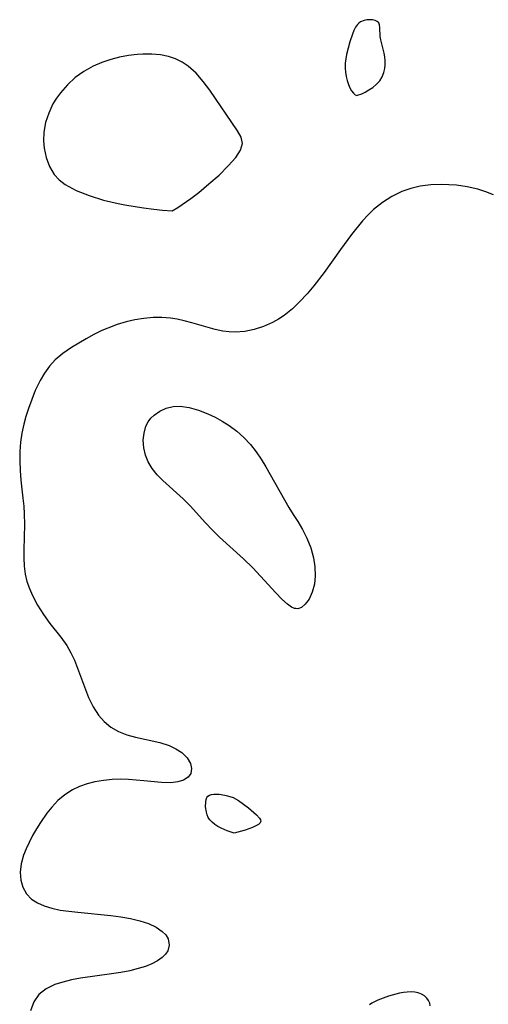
# Model space of a CAD drawing. Header units: metres. Extents: x 1073367 to 1082519, y 1569854 to 1574957.
# Tile 143 of 256: x 1074394 to 1074470, y 1573484 to 1573644. Entities that reach past the tile are written whole.
import ezdxf

# ---------------------------------------------------------------- set-up
doc = ezdxf.new("R2010")
doc.units = ezdxf.units.M
doc.layers.add('CGG_CurvaNivelLidar_v1', color=253, linetype='Continuous', lineweight=30)

msp = doc.modelspace()

# ---------------------------------------------------------------- linework, layer by layer
at = {"layer": 'CGG_CurvaNivelLidar_v1'}
for p, q in [((1074450.0347, 1573643.5726, 65.5), (1074449.5798, 1573643.4887, 65.5)), ((1074450.4935, 1573643.5936, 65.5), (1074450.0347, 1573643.5726, 65.5)), ((1074450.9356, 1573643.5568, 65.5), (1074450.4935, 1573643.5936, 65.5)), ((1074451.3397, 1573643.4624, 65.5), (1074450.9356, 1573643.5568, 65.5)), ((1074448.1958, 1573642.3831, 65.5), (1074447.9171, 1573641.851, 65.5)), ((1074448.5189, 1573642.839, 65.5), (1074448.1958, 1573642.3831, 65.5)), ((1074448.7116, 1573643.0381, 65.5), (1074448.5189, 1573642.839, 65.5)), ((1074449.0146, 1573643.2593, 65.5), (1074448.7116, 1573643.0381, 65.5)), ((1074449.5798, 1573643.4887, 65.5), (1074449.0146, 1573643.2593, 65.5)), ((1074451.6815, 1573643.3055, 65.5), (1074451.3397, 1573643.4624, 65.5)), ((1074451.9331, 1573643.0761, 65.5), (1074451.6815, 1573643.3055, 65.5)), ((1074452.0808, 1573642.7413, 65.5), (1074451.9331, 1573643.0761, 65.5)), ((1074452.1366, 1573642.3324, 65.5), (1074452.0808, 1573642.7413, 65.5)), ((1074452.1799, 1573640.8433, 65.5), (1074452.1366, 1573642.3324, 65.5)), ((1074447.6717, 1573641.2646, 65.5), (1074447.2512, 1573639.989, 65.5)), ((1074447.9171, 1573641.851, 65.5), (1074447.6717, 1573641.2646, 65.5)), ((1074452.2693, 1573640.3343, 65.5), (1074452.1799, 1573640.8433, 65.5)), ((1074447.2512, 1573639.989, 65.5), (1074446.7482, 1573637.9524, 65.5)), ((1074452.8397, 1573638.1773, 65.5), (1074452.2693, 1573640.3343, 65.5)), ((1074409.947, 1573637.5171, 65.5), (1074408.5311, 1573637.1569, 65.5)), ((1074411.3797, 1573637.78, 65.5), (1074409.947, 1573637.5171, 65.5)), ((1074412.8155, 1573637.9473, 65.5), (1074411.3797, 1573637.78, 65.5)), ((1074413.7507, 1573638.0037, 65.5), (1074412.8155, 1573637.9473, 65.5)), ((1074415.1749, 1573638.0053, 65.5), (1074413.7507, 1573638.0037, 65.5)), ((1074416.565, 1573637.8849, 65.5), (1074415.1749, 1573638.0053, 65.5)), ((1074417.905, 1573637.6123, 65.5), (1074416.565, 1573637.8849, 65.5)), ((1074419.0201, 1573637.2268, 65.5), (1074417.905, 1573637.6123, 65.5)), ((1074420.0741, 1573636.7078, 65.5), (1074419.0201, 1573637.2268, 65.5)), ((1074446.7482, 1573637.9524, 65.5), (1074446.522, 1573636.547, 65.5)), ((1074452.9326, 1573637.5571, 65.5), (1074452.8397, 1573638.1773, 65.5)), ((1074452.9768, 1573636.9261, 65.5), (1074452.9326, 1573637.5571, 65.5)), ((1074405.6873, 1573636.0609, 65.5), (1074404.1754, 1573635.2098, 65.5)), ((1074407.0834, 1573636.669, 65.5), (1074405.6873, 1573636.0609, 65.5)), ((1074408.5311, 1573637.1569, 65.5), (1074407.0834, 1573636.669, 65.5)), ((1074421.0557, 1573636.0617, 65.5), (1074420.0741, 1573636.7078, 65.5)), ((1074422.3391, 1573634.9171, 65.5), (1074421.0557, 1573636.0617, 65.5)), ((1074446.522, 1573636.547, 65.5), (1074446.5031, 1573635.7551, 65.5)), ((1074446.5031, 1573635.7551, 65.5), (1074446.5551, 1573635.0765, 65.5)), ((1074452.7923, 1573635.0121, 65.5), (1074452.9314, 1573635.6635, 65.5)), ((1074452.9314, 1573635.6635, 65.5), (1074452.9765, 1573636.2922, 65.5)), ((1074452.9765, 1573636.2922, 65.5), (1074452.9768, 1573636.9261, 65.5)), ((1074402.7727, 1573634.2066, 65.5), (1074401.5032, 1573633.0602, 65.5)), ((1074404.1754, 1573635.2098, 65.5), (1074402.7727, 1573634.2066, 65.5)), ((1074423.4917, 1573633.5932, 65.5), (1074422.3391, 1573634.9171, 65.5)), ((1074446.5551, 1573635.0765, 65.5), (1074446.664, 1573634.3931, 65.5)), ((1074446.664, 1573634.3931, 65.5), (1074446.823, 1573633.7287, 65.5)), ((1074452.1065, 1573633.6966, 65.5), (1074452.5185, 1573634.3418, 65.5)), ((1074452.5185, 1573634.3418, 65.5), (1074452.7923, 1573635.0121, 65.5)), ((1074401.5032, 1573633.0602, 65.5), (1074400.3755, 1573631.7575, 65.5)), ((1074424.5549, 1573632.1643, 65.5), (1074423.4917, 1573633.5932, 65.5)), ((1074446.823, 1573633.7287, 65.5), (1074447.0254, 1573633.1071, 65.5)), ((1074447.0254, 1573633.1071, 65.5), (1074447.2766, 1573632.5257, 65.5)), ((1074447.2766, 1573632.5257, 65.5), (1074447.5572, 1573632.0414, 65.5)), ((1074450.3454, 1573632.1996, 65.5), (1074450.9773, 1573632.6262, 65.5)), ((1074450.9773, 1573632.6262, 65.5), (1074451.5813, 1573633.1271, 65.5)), ((1074451.5813, 1573633.1271, 65.5), (1074452.1065, 1573633.6966, 65.5)), ((1074399.7347, 1573630.8641, 65.5), (1074399.1673, 1573629.9294, 65.5)), ((1074400.3755, 1573631.7575, 65.5), (1074399.7347, 1573630.8641, 65.5)), ((1074429.0764, 1573625.5956, 65.5), (1074424.5549, 1573632.1643, 65.5)), ((1074447.5572, 1573632.0414, 65.5), (1074447.8529, 1573631.6756, 65.5)), ((1074447.8529, 1573631.6756, 65.5), (1074448.1428, 1573631.4371, 65.5)), ((1074448.1428, 1573631.4371, 65.5), (1074448.3743, 1573631.3265, 65.5)), ((1074448.3743, 1573631.3265, 65.5), (1074448.5, 1573631.3406, 65.5)), ((1074448.5, 1573631.3406, 65.5), (1074449.1972, 1573631.5931, 65.5)), ((1074449.1972, 1573631.5931, 65.5), (1074449.7357, 1573631.8532, 65.5)), ((1074449.7357, 1573631.8532, 65.5), (1074450.3454, 1573632.1996, 65.5)), ((1074399.1673, 1573629.9294, 65.5), (1074398.4742, 1573628.4518, 65.5)), ((1074398.4742, 1573628.4518, 65.5), (1074397.9759, 1573626.9119, 65.5)), ((1074397.9759, 1573626.9119, 65.5), (1074397.6845, 1573625.3389, 65.5)), ((1074397.6845, 1573625.3389, 65.5), (1074397.6188, 1573623.9513, 65.5)), ((1074429.6429, 1573624.5664, 65.5), (1074429.0764, 1573625.5956, 65.5)), ((1074429.8601, 1573623.5329, 65.5), (1074429.6429, 1573624.5664, 65.5)), ((1074397.6188, 1573623.9513, 65.5), (1074397.7135, 1573622.7551, 65.5)), ((1074429.5415, 1573622.4532, 65.5), (1074429.8601, 1573623.5329, 65.5)), ((1074397.7135, 1573622.7551, 65.5), (1074398.0396, 1573621.2388, 65.5)), ((1074398.0396, 1573621.2388, 65.5), (1074398.5906, 1573619.8103, 65.5)), ((1074427.5686, 1573619.8943, 65.5), (1074428.782, 1573621.2751, 65.5)), ((1074428.782, 1573621.2751, 65.5), (1074429.5415, 1573622.4532, 65.5)), ((1074398.5906, 1573619.8103, 65.5), (1074399.3805, 1573618.5166, 65.5)), ((1074426.0704, 1573618.4212, 65.5), (1074427.5686, 1573619.8943, 65.5)), ((1074399.3805, 1573618.5166, 65.5), (1074400.1446, 1573617.6646, 65.5)), ((1074424.4366, 1573616.9643, 65.5), (1074426.0704, 1573618.4212, 65.5)), ((1074400.1446, 1573617.6646, 65.5), (1074401.1522, 1573616.8823, 65.5)), ((1074401.1522, 1573616.8823, 65.5), (1074402.9266, 1573615.9147, 65.5)), ((1074422.7817, 1573615.6113, 65.5), (1074424.4366, 1573616.9643, 65.5)), ((1074458.6797, 1573616.5871, 65.5), (1074457.1675, 1573616.2426, 65.5)), ((1074460.3696, 1573616.8028, 65.5), (1074458.6797, 1573616.5871, 65.5)), ((1074462.0819, 1573616.8761, 65.5), (1074460.3696, 1573616.8028, 65.5)), ((1074463.3156, 1573616.8518, 65.5), (1074462.0819, 1573616.8761, 65.5)), ((1074464.5462, 1573616.7635, 65.5), (1074463.3156, 1573616.8518, 65.5)), ((1074466.2822, 1573616.5212, 65.5), (1074464.5462, 1573616.7635, 65.5)), ((1074467.982, 1573616.1335, 65.5), (1074466.2822, 1573616.5212, 65.5)), ((1074402.9266, 1573615.9147, 65.5), (1074405.0337, 1573615.0765, 65.5)), ((1074405.0337, 1573615.0765, 65.5), (1074407.3428, 1573614.3694, 65.5)), ((1074421.4873, 1573614.6321, 65.5), (1074422.7817, 1573615.6113, 65.5)), ((1074454.0766, 1573614.9636, 65.5), (1074452.5426, 1573613.9897, 65.5)), ((1074455.7044, 1573615.7457, 65.5), (1074454.0766, 1573614.9636, 65.5)), ((1074457.1675, 1573616.2426, 65.5), (1074455.7044, 1573615.7457, 65.5)), ((1074469.2909, 1573615.7135, 65.5), (1074467.982, 1573616.1335, 65.5)), ((1074470.5557, 1573615.1926, 65.5), (1074469.2909, 1573615.7135, 65.5)), ((1074407.3428, 1573614.3694, 65.5), (1074409.7259, 1573613.7946, 65.5)), ((1074409.7259, 1573613.7946, 65.5), (1074410.8342, 1573613.571, 65.5)), ((1074410.8342, 1573613.571, 65.5), (1074413.84, 1573613.0822, 65.5)), ((1074419.3958, 1573613.1806, 65.5), (1074421.4873, 1573614.6321, 65.5)), ((1074452.5426, 1573613.9897, 65.5), (1074451.1121, 1573612.8467, 65.5)), ((1074413.84, 1573613.0822, 65.5), (1074415.5337, 1573612.8717, 65.5)), ((1074415.5337, 1573612.8717, 65.5), (1074416.9274, 1573612.7325, 65.5)), ((1074416.9274, 1573612.7325, 65.5), (1074418.5, 1573612.6229, 65.5)), ((1074418.5, 1573612.6229, 65.5), (1074419.3958, 1573613.1806, 65.5)), ((1074450.2129, 1573611.9852, 65.5), (1074449.3162, 1573610.9995, 65.5)), ((1074451.1121, 1573612.8467, 65.5), (1074450.2129, 1573611.9852, 65.5)), ((1074449.3162, 1573610.9995, 65.5), (1074447.5373, 1573608.7874, 65.5)), ((1074447.5373, 1573608.7874, 65.5), (1074445.7465, 1573606.3558, 65.5)), ((1074445.7465, 1573606.3558, 65.5), (1074443.0978, 1573602.6056, 65.5)), ((1074443.0978, 1573602.6056, 65.5), (1074441.4549, 1573600.481, 65.5)), ((1074441.4549, 1573600.481, 65.5), (1074440.3419, 1573599.1573, 65.5)), ((1074440.3419, 1573599.1573, 65.5), (1074439.1845, 1573597.9012, 65.5)), ((1074439.1845, 1573597.9012, 65.5), (1074437.9696, 1573596.7384, 65.5)), ((1074437.9696, 1573596.7384, 65.5), (1074436.6249, 1573595.6581, 65.5)), ((1074409.5695, 1573594.1844, 65.5), (1074408.0491, 1573593.6235, 65.5)), ((1074410.9986, 1573594.6095, 65.5), (1074409.5695, 1573594.1844, 65.5)), ((1074412.4487, 1573594.9477, 65.5), (1074410.9986, 1573594.6095, 65.5)), ((1074413.9122, 1573595.1898, 65.5), (1074412.4487, 1573594.9477, 65.5)), ((1074415.383, 1573595.3211, 65.5), (1074413.9122, 1573595.1898, 65.5)), ((1074416.7872, 1573595.3285, 65.5), (1074415.383, 1573595.3211, 65.5)), ((1074418.1836, 1573595.2177, 65.5), (1074416.7872, 1573595.3285, 65.5)), ((1074419.2996, 1573595.043, 65.5), (1074418.1836, 1573595.2177, 65.5)), ((1074420.4025, 1573594.8043, 65.5), (1074419.2996, 1573595.043, 65.5)), ((1074421.666, 1573594.4673, 65.5), (1074420.4025, 1573594.8043, 65.5)), ((1074425.4234, 1573593.3605, 65.5), (1074421.666, 1573594.4673, 65.5)), ((1074434.7312, 1573594.4962, 65.5), (1074433.2834, 1573593.8506, 65.5)), ((1074435.6956, 1573595.0391, 65.5), (1074434.7312, 1573594.4962, 65.5)), ((1074436.6249, 1573595.6581, 65.5), (1074435.6956, 1573595.0391, 65.5)), ((1074405.8066, 1573592.5751, 65.5), (1074404.5573, 1573591.892, 65.5)), ((1074407.0913, 1573593.2068, 65.5), (1074405.8066, 1573592.5751, 65.5)), ((1074408.0491, 1573593.6235, 65.5), (1074407.0913, 1573593.2068, 65.5)), ((1074426.7078, 1573593.0906, 65.5), (1074425.4234, 1573593.3605, 65.5)), ((1074427.6995, 1573592.9777, 65.5), (1074426.7078, 1573593.0906, 65.5)), ((1074428.6979, 1573592.9486, 65.5), (1074427.6995, 1573592.9777, 65.5)), ((1074430.2632, 1573593.0657, 65.5), (1074428.6979, 1573592.9486, 65.5)), ((1074431.7886, 1573593.371, 65.5), (1074430.2632, 1573593.0657, 65.5)), ((1074433.2834, 1573593.8506, 65.5), (1074431.7886, 1573593.371, 65.5)), ((1074404.5573, 1573591.892, 65.5), (1074402.1679, 1573590.4373, 65.5)), ((1074400.7787, 1573589.4958, 65.5), (1074399.5118, 1573588.4495, 65.5)), ((1074402.1679, 1573590.4373, 65.5), (1074400.7787, 1573589.4958, 65.5)), ((1074399.5118, 1573588.4495, 65.5), (1074398.5883, 1573587.4425, 65.5)), ((1074397.7787, 1573586.3209, 65.5), (1074397.0735, 1573585.1071, 65.5)), ((1074398.5883, 1573587.4425, 65.5), (1074397.7787, 1573586.3209, 65.5)), ((1074397.0735, 1573585.1071, 65.5), (1074396.3083, 1573583.468, 65.5)), ((1074396.3083, 1573583.468, 65.5), (1074395.729, 1573582.0301, 65.5)), ((1074395.729, 1573582.0301, 65.5), (1074395.1971, 1573580.5535, 65.5)), ((1074395.1971, 1573580.5535, 65.5), (1074394.7963, 1573579.302, 65.5)), ((1074415.5403, 1573579.5228, 65.5), (1074416.4573, 1573580.1652, 65.5)), ((1074416.4573, 1573580.1652, 65.5), (1074417.5032, 1573580.6432, 65.5)), ((1074417.5032, 1573580.6432, 65.5), (1074418.6522, 1573580.9113, 65.5)), ((1074418.6522, 1573580.9113, 65.5), (1074419.7494, 1573580.9411, 65.5)), ((1074419.7494, 1573580.9411, 65.5), (1074421.2142, 1573580.7317, 65.5)), ((1074421.2142, 1573580.7317, 65.5), (1074422.7249, 1573580.3047, 65.5)), ((1074422.7249, 1573580.3047, 65.5), (1074424.254, 1573579.7077, 65.5)), ((1074394.7963, 1573579.302, 65.5), (1074394.4497, 1573578.0297, 65.5)), ((1074414.2193, 1573577.6989, 65.5), (1074414.5773, 1573578.4328, 65.5)), ((1074414.5773, 1573578.4328, 65.5), (1074415.0113, 1573579.0108, 65.5)), ((1074415.0113, 1573579.0108, 65.5), (1074415.5403, 1573579.5228, 65.5)), ((1074424.254, 1573579.7077, 65.5), (1074425.4373, 1573579.1479, 65.5)), ((1074425.4373, 1573579.1479, 65.5), (1074426.6031, 1573578.5118, 65.5)), ((1074426.6031, 1573578.5118, 65.5), (1074427.7372, 1573577.8012, 65.5)), ((1074394.1453, 1573576.5807, 65.5), (1074393.9308, 1573575.1112, 65.5)), ((1074394.4497, 1573578.0297, 65.5), (1074394.1453, 1573576.5807, 65.5)), ((1074413.8053, 1573575.419, 65.5), (1074413.9176, 1573576.6041, 65.5)), ((1074413.9176, 1573576.6041, 65.5), (1074414.2193, 1573577.6989, 65.5)), ((1074427.7372, 1573577.8012, 65.5), (1074428.9685, 1573576.8996, 65.5)), ((1074428.9685, 1573576.8996, 65.5), (1074430.1139, 1573575.8882, 65.5)), ((1074393.9308, 1573575.1112, 65.5), (1074393.807, 1573573.6288, 65.5)), ((1074413.8916, 1573574.1888, 65.5), (1074413.8053, 1573575.419, 65.5)), ((1074430.1139, 1573575.8882, 65.5), (1074431.147, 1573574.766, 65.5)), ((1074393.807, 1573573.6288, 65.5), (1074393.7757, 1573572.0755, 65.5)), ((1074414.1644, 1573573.0344, 65.5), (1074413.8916, 1573574.1888, 65.5)), ((1074431.147, 1573574.766, 65.5), (1074432.087, 1573573.5489, 65.5)), ((1074432.087, 1573573.5489, 65.5), (1074432.8934, 1573572.3546, 65.5)), ((1074393.7757, 1573572.0755, 65.5), (1074393.8303, 1573570.5229, 65.5)), ((1074414.615, 1573571.9059, 65.5), (1074414.1644, 1573573.0344, 65.5)), ((1074415.2379, 1573570.8325, 65.5), (1074414.615, 1573571.9059, 65.5)), ((1074432.8934, 1573572.3546, 65.5), (1074433.653, 1573571.1204, 65.5)), ((1074393.8303, 1573570.5229, 65.5), (1074393.9562, 1573568.9781, 65.5)), ((1074416.0292, 1573569.8323, 65.5), (1074415.2379, 1573570.8325, 65.5)), ((1074433.653, 1573571.1204, 65.5), (1074437.3938, 1573564.5149, 65.5)), ((1074393.9562, 1573568.9781, 65.5), (1074394.2994, 1573566.0502, 65.5)), ((1074416.9473, 1573568.8906, 65.5), (1074416.0292, 1573569.8323, 65.5)), ((1074420.2496, 1573565.9405, 65.5), (1074416.9473, 1573568.8906, 65.5)), ((1074394.2994, 1573566.0502, 65.5), (1074394.4276, 1573564.7637, 65.5)), ((1074421.4324, 1573564.7513, 65.5), (1074420.2496, 1573565.9405, 65.5)), ((1074394.4276, 1573564.7637, 65.5), (1074394.5109, 1573563.4781, 65.5)), ((1074423.8353, 1573562.0984, 65.5), (1074421.4324, 1573564.7513, 65.5)), ((1074437.3938, 1573564.5149, 65.5), (1074438.0765, 1573563.3731, 65.5)), ((1074394.5109, 1573563.4781, 65.5), (1074394.5333, 1573561.793, 65.5)), ((1074438.0765, 1573563.3731, 65.5), (1074438.8231, 1573562.2393, 65.5)), ((1074438.8231, 1573562.2393, 65.5), (1074439.595, 1573560.9796, 65.5)), ((1074394.5333, 1573561.793, 65.5), (1074394.4201, 1573557.681, 65.5)), ((1074425.124, 1573560.7233, 65.5), (1074423.8353, 1573562.0984, 65.5)), ((1074426.1346, 1573559.741, 65.5), (1074425.124, 1573560.7233, 65.5)), ((1074439.595, 1573560.9796, 65.5), (1074440.3146, 1573559.5541, 65.5)), ((1074430.0414, 1573556.1977, 65.5), (1074426.1346, 1573559.741, 65.5)), ((1074440.3146, 1573559.5541, 65.5), (1074440.9277, 1573558.0098, 65.5)), ((1074394.4201, 1573557.681, 65.5), (1074394.4216, 1573556.3476, 65.5)), ((1074440.9277, 1573558.0098, 65.5), (1074441.3807, 1573556.3947, 65.5)), ((1074394.4216, 1573556.3476, 65.5), (1074394.4919, 1573555.0329, 65.5)), ((1074431.5424, 1573554.739, 65.5), (1074430.0414, 1573556.1977, 65.5)), ((1074441.3807, 1573556.3947, 65.5), (1074441.6147, 1573554.9147, 65.5)), ((1074394.4919, 1573555.0329, 65.5), (1074394.6669, 1573553.7414, 65.5)), ((1074435.2515, 1573550.6874, 65.5), (1074431.5424, 1573554.739, 65.5)), ((1074441.6147, 1573554.9147, 65.5), (1074441.6664, 1573553.4691, 65.5)), ((1074394.6669, 1573553.7414, 65.5), (1074394.9525, 1573552.5551, 65.5)), ((1074441.6664, 1573553.4691, 65.5), (1074441.5302, 1573552.1087, 65.5)), ((1074394.9525, 1573552.5551, 65.5), (1074395.347, 1573551.395, 65.5)), ((1074395.347, 1573551.395, 65.5), (1074395.8356, 1573550.263, 65.5)), ((1074441.5302, 1573552.1087, 65.5), (1074441.1812, 1573550.7915, 65.5)), ((1074395.8356, 1573550.263, 65.5), (1074396.6697, 1573548.6999, 65.5)), ((1074436.2682, 1573549.6675, 65.5), (1074435.2515, 1573550.6874, 65.5)), ((1074437.1586, 1573548.881, 65.5), (1074436.2682, 1573549.6675, 65.5)), ((1074440.6679, 1573549.6917, 65.5), (1074440.0497, 1573548.8616, 65.5)), ((1074441.1812, 1573550.7915, 65.5), (1074440.6679, 1573549.6917, 65.5)), ((1074396.6697, 1573548.6999, 65.5), (1074397.6256, 1573547.1967, 65.5)), ((1074437.8187, 1573548.4006, 65.5), (1074437.1586, 1573548.881, 65.5)), ((1074438.2828, 1573548.1488, 65.5), (1074437.8187, 1573548.4006, 65.5)), ((1074438.5, 1573548.135, 65.5), (1074438.2828, 1573548.1488, 65.5)), ((1074438.8583, 1573548.0919, 65.5), (1074438.5, 1573548.135, 65.5)), ((1074439.4094, 1573548.3335, 65.5), (1074438.8583, 1573548.0919, 65.5)), ((1074440.0497, 1573548.8616, 65.5), (1074439.4094, 1573548.3335, 65.5)), ((1074397.6256, 1573547.1967, 65.5), (1074398.6657, 1573545.7541, 65.5)), ((1074398.6657, 1573545.7541, 65.5), (1074400.4379, 1573543.4936, 65.5)), ((1074400.4379, 1573543.4936, 65.5), (1074401.3872, 1573542.1522, 65.5)), ((1074401.3872, 1573542.1522, 65.5), (1074402.0588, 1573540.9867, 65.5)), ((1074402.0588, 1573540.9867, 65.5), (1074402.6441, 1573539.7649, 65.5)), ((1074402.6441, 1573539.7649, 65.5), (1074403.1601, 1573538.5048, 65.5)), ((1074403.1601, 1573538.5048, 65.5), (1074404.4216, 1573535.0217, 65.5)), ((1074404.4216, 1573535.0217, 65.5), (1074404.9348, 1573533.7361, 65.5)), ((1074404.9348, 1573533.7361, 65.5), (1074405.6552, 1573532.2349, 65.5)), ((1074405.6552, 1573532.2349, 65.5), (1074406.5312, 1573530.8702, 65.5)), ((1074406.5312, 1573530.8702, 65.5), (1074407.4701, 1573529.8265, 65.5)), ((1074407.4701, 1573529.8265, 65.5), (1074408.5549, 1573528.9436, 65.5)), ((1074408.5549, 1573528.9436, 65.5), (1074409.7646, 1573528.2377, 65.5)), ((1074409.7646, 1573528.2377, 65.5), (1074411.1103, 1573527.7077, 65.5)), ((1074411.1103, 1573527.7077, 65.5), (1074412.5277, 1573527.319, 65.5)), ((1074412.5277, 1573527.319, 65.5), (1074416.4709, 1573526.4588, 65.5)), ((1074416.4709, 1573526.4588, 65.5), (1074417.9979, 1573525.9671, 65.5)), ((1074417.9979, 1573525.9671, 65.5), (1074419.096, 1573525.4399, 65.5)), ((1074419.096, 1573525.4399, 65.5), (1074420.0437, 1573524.8037, 65.5)), ((1074420.0437, 1573524.8037, 65.5), (1074420.9147, 1573523.9482, 65.5)), ((1074420.9147, 1573523.9482, 65.5), (1074421.4597, 1573523.0228, 65.5)), ((1074421.4597, 1573523.0228, 65.5), (1074421.6163, 1573522.2059, 65.5)), ((1074421.0469, 1573520.798, 65.5), (1074420.3246, 1573520.3356, 65.5)), ((1074421.4783, 1573521.4409, 65.5), (1074421.0469, 1573520.798, 65.5)), ((1074421.6163, 1573522.2059, 65.5), (1074421.4783, 1573521.4409, 65.5)), ((1074403.4737, 1573519.3163, 65.5), (1074402.3177, 1573518.7726, 65.5)), ((1074404.6946, 1573519.7376, 65.5), (1074403.4737, 1573519.3163, 65.5)), ((1074405.9621, 1573520.059, 65.5), (1074404.6946, 1573519.7376, 65.5)), ((1074407.339, 1573520.306, 65.5), (1074405.9621, 1573520.059, 65.5)), ((1074408.7381, 1573520.449, 65.5), (1074407.339, 1573520.306, 65.5)), ((1074410.0601, 1573520.4818, 65.5), (1074408.7381, 1573520.449, 65.5)), ((1074411.3824, 1573520.4411, 65.5), (1074410.0601, 1573520.4818, 65.5)), ((1074413.8899, 1573520.2509, 65.5), (1074411.3824, 1573520.4411, 65.5)), ((1074416.735, 1573519.9752, 65.5), (1074413.8899, 1573520.2509, 65.5)), ((1074418.2401, 1573519.9303, 65.5), (1074416.735, 1573519.9752, 65.5)), ((1074419.3686, 1573520.0506, 65.5), (1074418.2401, 1573519.9303, 65.5)), ((1074420.3246, 1573520.3356, 65.5), (1074419.3686, 1573520.0506, 65.5)), ((1074401.0956, 1573517.9805, 65.5), (1074399.9772, 1573517.0306, 65.5)), ((1074402.3177, 1573518.7726, 65.5), (1074401.0956, 1573517.9805, 65.5)), ((1074423.9666, 1573517.1887, 65.5), (1074424.0818, 1573517.503, 65.5)), ((1074424.0818, 1573517.503, 65.5), (1074424.266, 1573517.7507, 65.5)), ((1074424.266, 1573517.7507, 65.5), (1074424.5312, 1573517.9178, 65.5)), ((1074424.5312, 1573517.9178, 65.5), (1074424.862, 1573518.0175, 65.5)), ((1074424.862, 1573518.0175, 65.5), (1074425.2404, 1573518.0658, 65.5)), ((1074425.2404, 1573518.0658, 65.5), (1074426.0869, 1573518.0509, 65.5)), ((1074426.0869, 1573518.0509, 65.5), (1074426.9911, 1573517.9236, 65.5)), ((1074426.9911, 1573517.9236, 65.5), (1074427.4474, 1573517.8206, 65.5)), ((1074427.4474, 1573517.8206, 65.5), (1074428.3397, 1573517.5179, 65.5)), ((1074428.3397, 1573517.5179, 65.5), (1074429.2091, 1573517.042, 65.5)), ((1074398.9593, 1573515.9531, 65.5), (1074398.1931, 1573514.9864, 65.5)), ((1074399.9772, 1573517.0306, 65.5), (1074398.9593, 1573515.9531, 65.5)), ((1074423.9044, 1573516.008, 65.5), (1074423.9054, 1573516.8255, 65.5)), ((1074424.0337, 1573515.141, 65.5), (1074423.9044, 1573516.008, 65.5)), ((1074423.9054, 1573516.8255, 65.5), (1074423.9666, 1573517.1887, 65.5)), ((1074429.2091, 1573517.042, 65.5), (1074430.0334, 1573516.463, 65.5)), ((1074430.0334, 1573516.463, 65.5), (1074430.8264, 1573515.8428, 65.5)), ((1074398.1931, 1573514.9864, 65.5), (1074397.1569, 1573513.4863, 65.5)), ((1074424.1482, 1573514.7128, 65.5), (1074424.0337, 1573515.141, 65.5)), ((1074424.3093, 1573514.2986, 65.5), (1074424.1482, 1573514.7128, 65.5)), ((1074424.5763, 1573513.8854, 65.5), (1074424.3093, 1573514.2986, 65.5)), ((1074430.8264, 1573515.8428, 65.5), (1074432.1591, 1573514.7008, 65.5)), ((1074432.1591, 1573514.7008, 65.5), (1074432.6442, 1573514.1619, 65.5)), ((1074397.1569, 1573513.4863, 65.5), (1074396.488, 1573512.4255, 65.5)), ((1074424.9384, 1573513.5109, 65.5), (1074424.5763, 1573513.8854, 65.5)), ((1074425.3825, 1573513.1626, 65.5), (1074424.9384, 1573513.5109, 65.5)), ((1074425.8799, 1573512.8445, 65.5), (1074425.3825, 1573513.1626, 65.5)), ((1074426.4022, 1573512.5605, 65.5), (1074425.8799, 1573512.8445, 65.5)), ((1074432.0274, 1573512.9302, 65.5), (1074431.4894, 1573512.6902, 65.5)), ((1074432.4617, 1573513.1776, 65.5), (1074432.0274, 1573512.9302, 65.5)), ((1074432.7465, 1573513.4257, 65.5), (1074432.4617, 1573513.1776, 65.5)), ((1074432.6442, 1573514.1619, 65.5), (1074432.7916, 1573513.9083, 65.5)), ((1074432.8424, 1573513.6702, 65.5), (1074432.7465, 1573513.4257, 65.5)), ((1074432.7916, 1573513.9083, 65.5), (1074432.8424, 1573513.6702, 65.5)), ((1074395.859, 1573511.3487, 65.5), (1074395.2831, 1573510.2615, 65.5)), ((1074396.488, 1573512.4255, 65.5), (1074395.859, 1573511.3487, 65.5)), ((1074427.4109, 1573512.1111, 65.5), (1074426.4022, 1573512.5605, 65.5)), ((1074428.1984, 1573511.8423, 65.5), (1074427.4109, 1573512.1111, 65.5)), ((1074428.5, 1573511.7721, 65.5), (1074428.1984, 1573511.8423, 65.5)), ((1074430.2825, 1573512.2603, 65.5), (1074428.5, 1573511.7721, 65.5)), ((1074431.4894, 1573512.6902, 65.5), (1074430.2825, 1573512.2603, 65.5)), ((1074395.2831, 1573510.2615, 65.5), (1074394.803, 1573509.2285, 65.5)), ((1074394.4042, 1573508.1925, 65.5), (1074394.0283, 1573506.7992, 65.5)), ((1074394.803, 1573509.2285, 65.5), (1074394.4042, 1573508.1925, 65.5)), ((1074394.0283, 1573506.7992, 65.5), (1074393.8637, 1573505.4342, 65.5)), ((1074393.8637, 1573505.4342, 65.5), (1074393.9471, 1573504.1299, 65.5)), ((1074393.9471, 1573504.1299, 65.5), (1074394.2913, 1573502.9751, 65.5)), ((1074394.2913, 1573502.9751, 65.5), (1074394.8819, 1573501.9411, 65.5)), ((1074394.8819, 1573501.9411, 65.5), (1074395.7062, 1573501.0668, 65.5)), ((1074395.7062, 1573501.0668, 65.5), (1074396.6508, 1573500.4373, 65.5)), ((1074396.6508, 1573500.4373, 65.5), (1074397.7477, 1573499.9486, 65.5)), ((1074397.7477, 1573499.9486, 65.5), (1074398.9629, 1573499.5768, 65.5)), ((1074398.9629, 1573499.5768, 65.5), (1074400.3155, 1573499.2926, 65.5)), ((1074400.3155, 1573499.2926, 65.5), (1074401.7394, 1573499.0827, 65.5)), ((1074401.7394, 1573499.0827, 65.5), (1074403.2128, 1573498.9203, 65.5)), ((1074403.2128, 1573498.9203, 65.5), (1074408.5429, 1573498.4279, 65.5)), ((1074408.5429, 1573498.4279, 65.5), (1074410.1599, 1573498.21, 65.5)), ((1074410.1599, 1573498.21, 65.5), (1074411.7221, 1573497.9282, 65.5)), ((1074411.7221, 1573497.9282, 65.5), (1074413.2318, 1573497.5597, 65.5)), ((1074413.2318, 1573497.5597, 65.5), (1074414.6313, 1573497.0898, 65.5)), ((1074414.6313, 1573497.0898, 65.5), (1074415.8631, 1573496.5163, 65.5)), ((1074415.8631, 1573496.5163, 65.5), (1074416.8725, 1573495.832, 65.5)), ((1074416.8725, 1573495.832, 65.5), (1074417.4305, 1573495.2588, 65.5)), ((1074417.4305, 1573495.2588, 65.5), (1074417.8105, 1573494.6329, 65.5)), ((1074418.0043, 1573493.6214, 65.5), (1074417.7729, 1573492.6936, 65.5)), ((1074417.8105, 1573494.6329, 65.5), (1074418.0043, 1573493.6214, 65.5)), ((1074417.4017, 1573492.113, 65.5), (1074416.8758, 1573491.5833, 65.5)), ((1074417.7729, 1573492.6936, 65.5), (1074417.4017, 1573492.113, 65.5)), ((1074415.1785, 1573490.574, 65.5), (1074414.143, 1573490.1627, 65.5)), ((1074416.1, 1573491.0436, 65.5), (1074415.1785, 1573490.574, 65.5)), ((1074416.8758, 1573491.5833, 65.5), (1074416.1, 1573491.0436, 65.5)), ((1074408.6432, 1573488.9361, 65.5), (1074403.6112, 1573488.2231, 65.5)), ((1074410.1439, 1573489.1728, 65.5), (1074408.6432, 1573488.9361, 65.5)), ((1074411.6011, 1573489.453, 65.5), (1074410.1439, 1573489.1728, 65.5)), ((1074412.99, 1573489.7953, 65.5), (1074411.6011, 1573489.453, 65.5)), ((1074414.143, 1573490.1627, 65.5), (1074412.99, 1573489.7953, 65.5)), ((1074399.4578, 1573487.195, 65.5), (1074398.0374, 1573486.5045, 65.5)), ((1074400.7569, 1573487.6192, 65.5), (1074399.4578, 1573487.195, 65.5)), ((1074402.1504, 1573487.9526, 65.5), (1074400.7569, 1573487.6192, 65.5)), ((1074403.6112, 1573488.2231, 65.5), (1074402.1504, 1573487.9526, 65.5)), ((1074396.8806, 1573485.5823, 65.5), (1074396.0498, 1573484.3865, 65.5)), ((1074398.0374, 1573486.5045, 65.5), (1074396.8806, 1573485.5823, 65.5)), ((1074454.7207, 1573485.6769, 66), (1074453.514, 1573485.3141, 66)), ((1074455.3307, 1573485.8231, 66), (1074454.7207, 1573485.6769, 66)), ((1074455.9411, 1573485.9334, 66), (1074455.3307, 1573485.8231, 66)), ((1074456.5665, 1573485.9981, 66), (1074455.9411, 1573485.9334, 66)), ((1074457.1815, 1573486.0098, 66), (1074456.5665, 1573485.9981, 66)), ((1074457.777, 1573485.9631, 66), (1074457.1815, 1573486.0098, 66)), ((1074458.3414, 1573485.8463, 66), (1074457.777, 1573485.9631, 66)), ((1074458.8694, 1573485.6436, 66), (1074458.3414, 1573485.8463, 66)), ((1074459.3392, 1573485.3645, 66), (1074458.8694, 1573485.6436, 66)), ((1074396.0498, 1573484.3865, 65.5), (1074395.5383, 1573482.9729, 65.5)), ((1074450.8283, 1573484.1912, 66), (1074450.4366, 1573483.9333, 66)), ((1074451.8037, 1573484.6697, 66), (1074450.8283, 1573484.1912, 66)), ((1074453.514, 1573485.3141, 66), (1074451.8037, 1573484.6697, 66)), ((1074459.7338, 1573485.0175, 66), (1074459.3392, 1573485.3645, 66)), ((1074460.0201, 1573484.6312, 66), (1074459.7338, 1573485.0175, 66)), ((1074460.2113, 1573484.2045, 66), (1074460.0201, 1573484.6312, 66)), ((1074460.2939, 1573483.7534, 66), (1074460.2113, 1573484.2045, 66))]:
    msp.add_line(p, q, dxfattribs=at)

doc.saveas('drawing.dxf')
